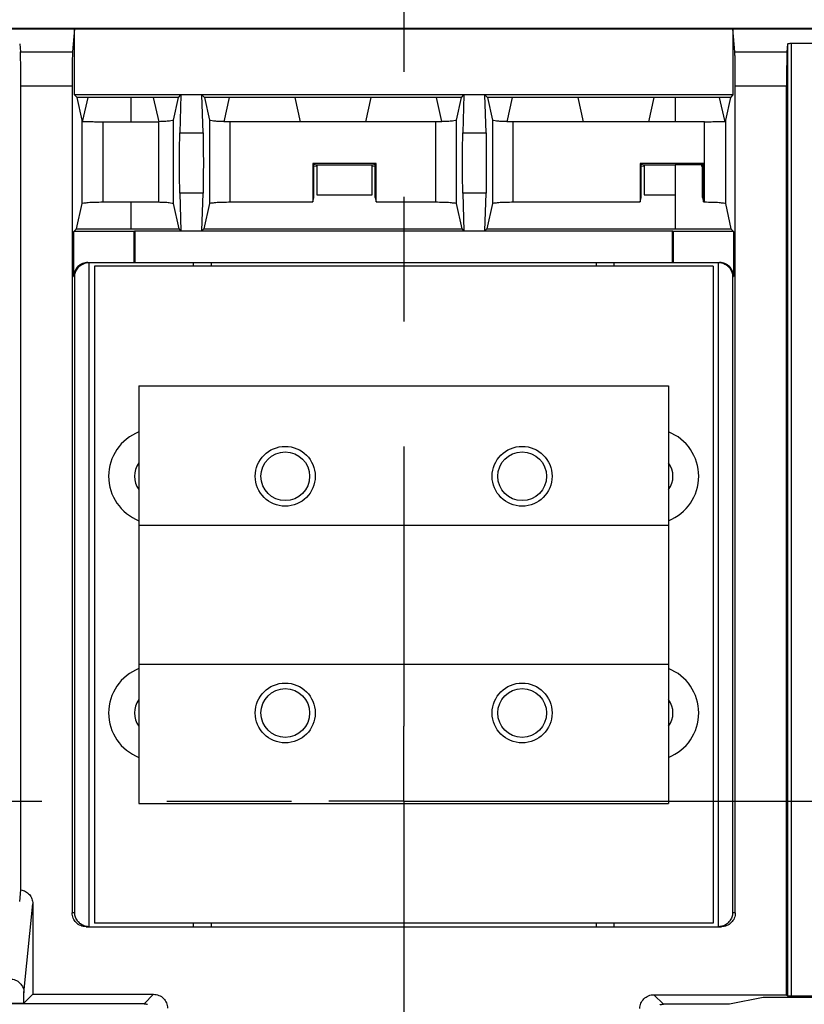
# Model space of a CAD drawing. Extents: x 0 to 17, y 0 to 11.
# Tile 12 of 67: x 2.1 to 2.7, y 8.6 to 9.4. Entities that reach past the tile are written whole.
import ezdxf

# ---------------------------------------------------------------- set-up
doc = ezdxf.new("R2010")
doc.units = 0
doc.header["$LTSCALE"] = 0.935
doc.linetypes.add('CENTER', pattern=[0.6, 0.375, -0.075, 0.075, -0.075])
doc.layers.get('0').update_dxf_attribs({"linetype": 'CONTINUOUS'})
doc.layers.add('DEFAULT_1', color=7, linetype='CENTER')

msp = doc.modelspace()

# ---------------------------------------------------------------- linework, layer by layer
at = {"color": 7, "linetype": 'CONTINUOUS'}
for p, q in [((6.71729, 9.4146), (1.27371, 9.41458)), ((1.274, 9.41429), (6.71714, 9.4143)), ((2.12845, 9.41429), (2.12689, 9.39581)), ((2.12845, 9.36131), (2.12845, 9.41429)), ((2.65709, 9.39581), (2.65553, 9.41429)), ((2.65553, 9.41429), (2.65553, 9.36131)), ((2.08458, 9.40219), (2.08512, 9.39581)), ((2.08512, 9.39581), (2.12689, 9.39581)), ((2.65709, 9.39581), (2.69886, 9.39581)), ((2.69886, 9.39581), (2.6994, 9.40219)), ((2.6994, 8.63955), (2.6994, 9.40219)), ((2.70219, 9.40275), (2.70219, 8.63951)), ((2.70219, 9.40275), (2.7232, 9.40275)), ((2.08551, 8.72443), (2.08551, 9.3685)), ((2.1265, 9.3685), (2.08551, 9.3685)), ((2.1265, 9.3685), (2.12651, 8.70611)), ((2.65748, 8.70611), (2.65747, 9.3685)), ((2.69847, 9.3685), (2.65747, 9.3685)), ((2.69847, 8.64048), (2.69847, 9.3685)), ((2.13049, 9.3592), (2.12845, 9.36131)), ((2.65553, 9.36131), (2.12845, 9.36131)), ((2.13448, 9.3412), (2.13049, 9.3592)), ((2.21166, 9.3592), (2.13049, 9.3592)), ((2.13903, 9.3592), (2.13497, 9.3409)), ((2.17363, 9.3592), (2.17363, 9.33991)), ((2.1961, 9.33992), (2.19182, 9.3592)), ((2.20766, 9.34114), (2.21166, 9.3592)), ((2.21166, 9.3592), (2.2137, 9.36131)), ((2.2137, 9.36131), (2.21279, 9.33108)), ((2.23135, 9.33108), (2.23043, 9.36131)), ((2.23043, 9.36131), (2.23247, 9.3592)), ((2.23247, 9.3592), (2.23646, 9.3412)), ((2.43822, 9.3592), (2.23247, 9.3592)), ((2.25231, 9.3592), (2.24804, 9.33992)), ((2.30938, 9.33991), (2.3051, 9.3592)), ((2.36559, 9.3592), (2.36131, 9.33991)), ((2.42264, 9.33997), (2.41838, 9.3592)), ((2.43423, 9.3412), (2.43822, 9.3592)), ((2.43822, 9.3592), (2.44025, 9.36131)), ((2.44025, 9.36131), (2.43934, 9.33108)), ((2.4579, 9.33108), (2.45699, 9.36131)), ((2.45699, 9.36131), (2.45902, 9.3592)), ((2.45902, 9.3592), (2.46301, 9.3412)), ((2.65349, 9.3592), (2.45902, 9.3592)), ((2.47886, 9.3592), (2.4746, 9.33992)), ((2.53594, 9.33991), (2.53166, 9.3592)), ((2.59214, 9.3592), (2.58786, 9.33991)), ((2.60923, 9.3592), (2.60923, 9.33991)), ((2.64899, 9.3409), (2.64493, 9.3592)), ((2.65349, 9.3592), (2.6495, 9.3412)), ((2.65553, 9.36131), (2.65349, 9.3592)), ((2.13448, 9.2743), (2.13448, 9.3412)), ((2.13497, 9.3409), (2.13497, 9.34013)), ((2.20766, 9.27435), (2.20766, 9.34114)), ((2.23646, 9.3412), (2.23646, 9.2743)), ((2.43423, 9.2743), (2.43423, 9.3412)), ((2.46301, 9.3412), (2.46301, 9.2743)), ((2.64899, 9.34013), (2.64899, 9.3409)), ((2.6495, 9.3412), (2.6495, 9.27431)), ((2.15121, 9.33991), (2.15121, 9.27559)), ((2.15121, 9.33991), (2.19569, 9.33991)), ((2.19569, 9.33991), (2.19569, 9.27559)), ((2.25319, 9.27559), (2.25319, 9.33991)), ((2.4175, 9.33991), (2.25319, 9.33991)), ((2.4175, 9.33991), (2.4175, 9.27559)), ((2.47974, 9.27559), (2.47974, 9.33991)), ((2.63277, 9.33991), (2.47974, 9.33991)), ((2.63277, 9.27559), (2.63277, 9.33991)), ((2.21279, 9.33108), (2.23135, 9.33108)), ((2.43934, 9.33108), (2.4579, 9.33108)), ((2.31927, 9.30647), (2.31927, 9.27559)), ((2.32008, 9.30566), (2.31927, 9.30647)), ((2.3699, 9.30647), (2.31927, 9.30647)), ((2.32008, 9.27923), (2.32008, 9.30566)), ((2.32232, 9.30521), (2.32008, 9.30566)), ((2.32008, 9.3042), (2.32232, 9.30467)), ((2.32232, 9.30467), (2.32232, 9.30521)), ((2.36684, 9.30521), (2.32232, 9.30521)), ((2.32247, 9.30467), (2.32247, 9.28125)), ((2.3667, 9.28125), (2.3667, 9.30467)), ((2.36909, 9.30566), (2.36684, 9.30521)), ((2.36684, 9.30467), (2.36684, 9.30521)), ((2.36684, 9.30467), (2.36909, 9.3042)), ((2.3699, 9.30647), (2.36909, 9.30566)), ((2.36909, 9.27923), (2.36909, 9.30566)), ((2.3699, 9.27559), (2.3699, 9.30647)), ((2.58141, 9.30647), (2.58141, 9.27559)), ((2.58222, 9.30566), (2.58141, 9.30647)), ((2.63203, 9.30647), (2.58141, 9.30647)), ((2.58222, 9.27924), (2.58222, 9.30566)), ((2.58446, 9.30521), (2.58222, 9.30566)), ((2.58222, 9.3042), (2.58446, 9.30467)), ((2.58446, 9.30467), (2.58446, 9.30521)), ((2.60923, 9.30521), (2.58446, 9.30521)), ((2.58461, 9.30467), (2.58461, 9.28125)), ((2.60923, 9.30547), (2.60923, 9.2541)), ((2.63028, 9.30547), (2.60923, 9.30547)), ((2.63123, 9.30566), (2.63028, 9.30547)), ((2.63028, 9.30547), (2.63028, 9.3044)), ((2.63028, 9.3044), (2.63123, 9.3042)), ((2.63203, 9.30647), (2.63123, 9.30566)), ((2.63123, 9.27924), (2.63123, 9.30566)), ((2.63203, 9.27559), (2.63203, 9.30647)), ((2.21279, 9.28278), (2.2137, 9.25255)), ((2.23135, 9.28278), (2.21279, 9.28278)), ((2.23043, 9.25255), (2.23135, 9.28278)), ((2.31927, 9.27559), (2.32008, 9.27923)), ((2.32247, 9.28125), (2.3667, 9.28125)), ((2.36909, 9.27923), (2.3699, 9.27559)), ((2.43934, 9.28278), (2.44026, 9.25255)), ((2.4579, 9.28278), (2.43934, 9.28278)), ((2.45699, 9.25255), (2.4579, 9.28278)), ((2.58141, 9.27559), (2.58222, 9.27924)), ((2.58461, 9.28125), (2.60923, 9.28125)), ((2.63123, 9.27924), (2.63203, 9.27559)), ((2.13, 9.2541), (2.13448, 9.2743)), ((2.15121, 9.27559), (2.19569, 9.27559)), ((2.17363, 9.27559), (2.17363, 9.2541)), ((2.21215, 9.2541), (2.20766, 9.27435)), ((2.23646, 9.2743), (2.23198, 9.2541)), ((2.25319, 9.27559), (2.31927, 9.27559)), ((2.3699, 9.27559), (2.4175, 9.27559)), ((2.43871, 9.2541), (2.43423, 9.2743)), ((2.46301, 9.2743), (2.45854, 9.2541)), ((2.47974, 9.27559), (2.58141, 9.27559)), ((2.63203, 9.27559), (2.63277, 9.27559)), ((2.6495, 9.2743), (2.65398, 9.2541)), ((2.12789, 9.25199), (2.13, 9.2541)), ((2.13, 9.2541), (2.21215, 9.2541)), ((2.2137, 9.25255), (2.21215, 9.2541)), ((2.23198, 9.2541), (2.23043, 9.25255)), ((2.23198, 9.2541), (2.43871, 9.2541)), ((2.44026, 9.25255), (2.43871, 9.2541)), ((2.45854, 9.2541), (2.45699, 9.25255)), ((2.45854, 9.2541), (2.65398, 9.2541)), ((2.65398, 9.2541), (2.65609, 9.25199)), ((2.12789, 9.21589), (2.12789, 9.25199)), ((2.17629, 9.25199), (2.12789, 9.25199)), ((2.17685, 9.25255), (2.17629, 9.25199)), ((2.17629, 9.22704), (2.17629, 9.25199)), ((2.17685, 9.25255), (2.17685, 9.22704)), ((2.17685, 9.25255), (2.60713, 9.25255)), ((2.60713, 9.22704), (2.60713, 9.25255)), ((2.60769, 9.25199), (2.60713, 9.25255)), ((2.60769, 9.25199), (2.60769, 9.22704)), ((2.65609, 9.25199), (2.60769, 9.25199)), ((2.65609, 9.25199), (2.65609, 9.21589)), ((2.13904, 9.22704), (2.64494, 9.22704)), ((2.13982, 9.22704), (2.13983, 8.69496)), ((2.14435, 9.22417), (2.14435, 8.69783)), ((2.63963, 9.22417), (2.14435, 9.22417)), ((2.22383, 9.22417), (2.22383, 9.22704)), ((2.23777, 9.22704), (2.23777, 9.22417)), ((2.54621, 9.22417), (2.54621, 9.22704)), ((2.56015, 9.22704), (2.56015, 9.22417)), ((2.63963, 9.22417), (2.63963, 8.69783)), ((2.64396, 8.69496), (2.64396, 9.22704)), ((2.12789, 9.21589), (2.12867, 9.21589)), ((2.12867, 8.70611), (2.12867, 9.21589)), ((2.65531, 9.21589), (2.65531, 8.70611)), ((2.65531, 9.21589), (2.65609, 9.21589)), ((2.18005, 9.12832), (2.18005, 9.01678)), ((2.18005, 9.12832), (2.60393, 9.12832)), ((2.60393, 9.12832), (2.60393, 9.01678)), ((2.18004, 9.01678), (2.18004, 8.90523)), ((2.18004, 9.01678), (2.60392, 9.01678)), ((2.60392, 9.01678), (2.60392, 8.90523)), ((2.18004, 8.90523), (2.60392, 8.90523)), ((2.18005, 8.90523), (2.18005, 8.79368)), ((2.60393, 8.90523), (2.60393, 8.79368)), ((2.18005, 8.79368), (2.60393, 8.79368)), ((2.08458, 8.71508), (2.08551, 8.72443)), ((2.08802, 8.64192), (2.09507, 8.71339)), ((2.09507, 8.71339), (2.09507, 8.64079)), ((2.12867, 8.70611), (2.12651, 8.70611)), ((2.65748, 8.70611), (2.65531, 8.70611)), ((2.13766, 8.69496), (2.64632, 8.69496)), ((2.63963, 8.69783), (2.14435, 8.69783)), ((2.22383, 8.69496), (2.22383, 8.69783)), ((2.23778, 8.69783), (2.23778, 8.69496)), ((2.54621, 8.69496), (2.54621, 8.69783)), ((2.56015, 8.69783), (2.56015, 8.69496)), ((2.08802, 8.63371), (2.08802, 8.64192)), ((2.08802, 8.63371), (2.09507, 8.64079)), ((2.09507, 8.64079), (2.19178, 8.64079)), ((2.19178, 8.64079), (2.18412, 8.63313)), ((2.59986, 8.63282), (2.5922, 8.64048)), ((2.5922, 8.64048), (2.69847, 8.64048)), ((2.67976, 8.63821), (2.65274, 8.63282)), ((2.74562, 8.63821), (2.67976, 8.63821)), ((2.69847, 8.64048), (2.6994, 8.63955)), ((2.70219, 8.63951), (2.7232, 8.63951)), ((2.18412, 8.63313), (1.95846, 8.63313)), ((2.05456, 8.63371), (2.08802, 8.63371)), ((2.65274, 8.63282), (2.59986, 8.63282))]:
    msp.add_line(p, q, dxfattribs=at)
for centre, radius in [((2.29717, 9.05582), 0.02398), ((2.4868, 9.05582), 0.02398), ((2.29717, 9.05582), 0.01952), ((2.48681, 9.05582), 0.01952), ((2.29717, 8.86619), 0.02398), ((2.29717, 8.86618), 0.01952), ((2.4868, 8.86619), 0.02398), ((2.48681, 8.86619), 0.01952)]:
    msp.add_circle(centre, radius, dxfattribs=at)
for centre, radius, start, end in [((2.19399, 9.05582), 0.03821, 111.41156, 248.58844), ((2.58999, 9.05582), 0.03821, 291.40922, 68.59078), ((2.19399, 9.05582), 0.01757, 142.57615, 217.42384), ((2.58999, 9.05582), 0.01757, 322.56171, 37.43827), ((2.19399, 8.86618), 0.03821, 111.41231, 248.58769), ((2.58999, 8.86619), 0.03821, 291.40847, 68.59153), ((2.19399, 8.86618), 0.01757, 142.57877, 217.42122), ((2.58999, 8.86619), 0.01757, 322.55909, 37.4409)]:
    msp.add_arc(centre, radius, start, end, dxfattribs=at)
at = {"color": 4, "linetype": 'CONTINUOUS'}
msp.add_open_spline([(0.2175, 10.8), (0.2175, 10.8), (0.2175, 10.8), (0.21751, 10.8), (0.21752, 10.8), (0.21753, 10.8), (0.21755, 10.8), (0.21757, 10.8), (0.21759, 10.8), (0.21764, 10.8), (0.21769, 10.8), (0.21775, 10.8), (0.21782, 10.8), (0.2179, 10.8), (0.218, 10.8), (0.21813, 10.8), (0.2183, 10.8), (0.21851, 10.8), (0.21876, 10.8), (0.21901, 10.8), (0.21927, 10.8), (0.2196, 10.8), (0.22002, 10.8), (0.22053, 10.8), (0.22103, 10.8), (0.22171, 10.8), (0.22255, 10.8), (0.22356, 10.8), (0.22457, 10.8), (0.22558, 10.8), (0.22659, 10.8), (0.22793, 10.8), (0.22962, 10.8), (0.23164, 10.8), (0.23366, 10.8), (0.23568, 10.8), (0.2377, 10.8), (0.23972, 10.8), (0.24241, 10.8), (0.24577, 10.8), (0.24981, 10.8), (0.25385, 10.8), (0.25789, 10.8), (0.26193, 10.8), (0.26732, 10.8), (0.27405, 10.8), (0.28213, 10.8), (0.29021, 10.8), (0.29828, 10.8), (0.30636, 10.8), (0.31444, 10.8), (0.32252, 10.8), (0.33329, 10.8), (0.34676, 10.8), (0.36291, 10.8), (0.37907, 10.8), (0.39523, 10.8), (0.41138, 10.8), (0.42754, 10.8), (0.44908, 10.8), (0.47601, 10.8), (0.50832, 10.8), (0.54064, 10.8), (0.57295, 10.8), (0.60527, 10.8), (0.63758, 10.8), (0.66989, 10.8), (0.70221, 10.8), (0.74529, 10.8), (0.79915, 10.8), (0.86378, 10.8), (0.9284, 10.8), (0.99303, 10.8), (1.05766, 10.8), (1.12229, 10.8), (1.18691, 10.8), (1.27308, 10.8), (1.3808, 10.8), (1.51005, 10.8), (1.63931, 10.8), (1.76856, 10.8), (1.89782, 10.8), (2.02707, 10.8), (2.15633, 10.8), (2.28558, 10.8), (2.41484, 10.8), (2.58718, 10.8), (2.8026, 10.8), (3.06111, 10.8), (3.31962, 10.8), (3.57813, 10.8), (3.83664, 10.8), (4.09516, 10.8), (4.35367, 10.8), (4.61218, 10.8), (4.95686, 10.8), (5.38771, 10.8), (5.90473, 10.8), (6.42175, 10.8), (6.93877, 10.8), (7.45579, 10.8), (7.97281, 10.8), (8.48983, 10.8), (9.00685, 10.8), (9.52387, 10.8), (10.04089, 10.8), (10.55791, 10.8), (11.07493, 10.8), (11.59196, 10.8), (12.02281, 10.8), (12.36749, 10.8), (12.626, 10.8), (12.88451, 10.8), (13.14302, 10.8), (13.40153, 10.8), (13.66004, 10.8), (13.91855, 10.8), (14.17706, 10.8), (14.39248, 10.8), (14.56482, 10.8), (14.69408, 10.8), (14.82334, 10.8), (14.95259, 10.8), (15.08185, 10.8), (15.2111, 10.8), (15.34036, 10.8), (15.46961, 10.8), (15.59887, 10.8), (15.70658, 10.8), (15.79275, 10.8), (15.85738, 10.8), (15.922, 10.8), (15.98663, 10.8), (16.05126, 10.8), (16.11589, 10.8), (16.18051, 10.8), (16.23437, 10.8), (16.27746, 10.8), (16.30977, 10.8), (16.34208, 10.8), (16.3744, 10.8), (16.40671, 10.8), (16.43902, 10.8), (16.47134, 10.8), (16.50365, 10.8), (16.53058, 10.8), (16.55212, 10.8), (16.56828, 10.8), (16.58444, 10.8), (16.60059, 10.8), (16.61675, 10.8), (16.63291, 10.8), (16.64637, 10.8), (16.65714, 10.8), (16.66522, 10.8), (16.6733, 10.8), (16.68138, 10.8), (16.68946, 10.8), (16.69754, 10.8), (16.70561, 10.8), (16.71235, 10.8), (16.71773, 10.8), (16.72177, 10.8), (16.72581, 10.8), (16.72985, 10.8), (16.73389, 10.8), (16.73725, 10.8), (16.73995, 10.8), (16.74197, 10.8), (16.74399, 10.8), (16.74601, 10.8), (16.74803, 10.8), (16.75005, 10.8), (16.75173, 10.8), (16.75307, 10.8), (16.75408, 10.8), (16.75509, 10.8), (16.7561, 10.8), (16.75711, 10.8), (16.75796, 10.8), (16.75863, 10.8), (16.75913, 10.8), (16.75964, 10.8), (16.76006, 10.8), (16.7604, 10.8), (16.76065, 10.8), (16.7609, 10.8), (16.76115, 10.8), (16.76136, 10.8), (16.76153, 10.8), (16.76166, 10.8), (16.76176, 10.8), (16.76185, 10.8), (16.76191, 10.8), (16.76197, 10.8), (16.76203, 10.8), (16.76207, 10.8), (16.76209, 10.8), (16.76212, 10.8), (16.76213, 10.8), (16.76214, 10.8), (16.76215, 10.8), (16.76216, 10.8), (16.76216, 10.8), (16.76216, 10.8), (16.76216, 10.79999), (16.76216, 10.79999), (16.76216, 10.79998), (16.76216, 10.79997), (16.76216, 10.79996), (16.76216, 10.79994), (16.76216, 10.79991), (16.76216, 10.79988), (16.76216, 10.79984), (16.76216, 10.7998), (16.76216, 10.79974), (16.76216, 10.79968), (16.76216, 10.79959), (16.76216, 10.79949), (16.76216, 10.79935), (16.76216, 10.79919), (16.76216, 10.79903), (16.76216, 10.79887), (16.76216, 10.79865), (16.76216, 10.79838), (16.76216, 10.79805), (16.76216, 10.79773), (16.76216, 10.7973), (16.76216, 10.79676), (16.76216, 10.79611), (16.76216, 10.79546), (16.76216, 10.79481), (16.76216, 10.79416), (16.76216, 10.7933), (16.76216, 10.79222), (16.76216, 10.79092), (16.76216, 10.78963), (16.76216, 10.78833), (16.76216, 10.78703), (16.76216, 10.78574), (16.76216, 10.78401), (16.76216, 10.78185), (16.76216, 10.77925), (16.76216, 10.77666), (16.76216, 10.77407), (16.76216, 10.77147), (16.76216, 10.76801), (16.76216, 10.76369), (16.76216, 10.75851), (16.76216, 10.75332), (16.76216, 10.74813), (16.76216, 10.74295), (16.76216, 10.73776), (16.76216, 10.73257), (16.76216, 10.72566), (16.76216, 10.71701), (16.76216, 10.70664), (16.76216, 10.69626), (16.76216, 10.68589), (16.76216, 10.67552), (16.76216, 10.66514), (16.76216, 10.65131), (16.76216, 10.63402), (16.76216, 10.61328), (16.76216, 10.59253), (16.76216, 10.57178), (16.76216, 10.55103), (16.76216, 10.53029), (16.76216, 10.50954), (16.76216, 10.48879), (16.76216, 10.46113), (16.76216, 10.42655), (16.76216, 10.38506), (16.76216, 10.34356), (16.76216, 10.30207), (16.76216, 10.26057), (16.76216, 10.21908), (16.76216, 10.17758), (16.76216, 10.12226), (16.76216, 10.0531), (16.76216, 9.97011), (16.76216, 9.88712), (16.76216, 9.80414), (16.76216, 9.72115), (16.76216, 9.63816), (16.76216, 9.55517), (16.76216, 9.47218), (16.76216, 9.38919), (16.76216, 9.27854), (16.76216, 9.14023), (16.76216, 8.97425), (16.76216, 8.80827), (16.76216, 8.64229), (16.76216, 8.47632), (16.76216, 8.31034), (16.76216, 8.14436), (16.76216, 7.97838), (16.76216, 7.75708), (16.76216, 7.48045), (16.76216, 7.1485), (16.76216, 6.81654), (16.76216, 6.48459), (16.76216, 6.15263), (16.76216, 5.82068), (16.76216, 5.48872), (16.76216, 5.15677), (16.76216, 4.82481), (16.76216, 4.49286), (16.76216, 4.1609), (16.76216, 3.82895), (16.76216, 3.49699), (16.76216, 3.22037), (16.76216, 2.99906), (16.76216, 2.83309), (16.76216, 2.66711), (16.76216, 2.50113), (16.76216, 2.33515), (16.76216, 2.16918), (16.76216, 2.0032), (16.76216, 1.83722), (16.76216, 1.69891), (16.76216, 1.58825), (16.76216, 1.50527), (16.76216, 1.42228), (16.76216, 1.33929), (16.76216, 1.2563), (16.76216, 1.17331), (16.76216, 1.09032), (16.76216, 1.00733), (16.76216, 0.92435), (16.76216, 0.85519), (16.76216, 0.79986), (16.76216, 0.75837), (16.76216, 0.71687), (16.76216, 0.67538), (16.76216, 0.63388), (16.76216, 0.59239), (16.76216, 0.5509), (16.76216, 0.51632), (16.76216, 0.48865), (16.76216, 0.46791), (16.76216, 0.44716), (16.76216, 0.42641), (16.76216, 0.40567), (16.76216, 0.38492), (16.76216, 0.36417), (16.76216, 0.34342), (16.76216, 0.32613), (16.76216, 0.3123), (16.76216, 0.30193), (16.76216, 0.29156), (16.76216, 0.28118), (16.76216, 0.27081), (16.76216, 0.26044), (16.76216, 0.25179), (16.76216, 0.24488), (16.76216, 0.23969), (16.76216, 0.2345), (16.76216, 0.22931), (16.76216, 0.22413), (16.76216, 0.21894), (16.76216, 0.21375), (16.76216, 0.20943), (16.76216, 0.20597), (16.76216, 0.20338), (16.76216, 0.20079), (16.76216, 0.19819), (16.76216, 0.1956), (16.76216, 0.19344), (16.76216, 0.19171), (16.76216, 0.19041), (16.76216, 0.18912), (16.76216, 0.18782), (16.76216, 0.18652), (16.76216, 0.18523), (16.76216, 0.18415), (16.76216, 0.18328), (16.76216, 0.18263), (16.76216, 0.18199), (16.76216, 0.18134), (16.76216, 0.18069), (16.76216, 0.18015), (16.76216, 0.17972), (16.76216, 0.17939), (16.76216, 0.17907), (16.76216, 0.1788), (16.76216, 0.17858), (16.76216, 0.17842), (16.76216, 0.17826), (16.76216, 0.1781), (16.76216, 0.17796), (16.76216, 0.17785), (16.76216, 0.17777), (16.76216, 0.1777), (16.76216, 0.17765), (16.76216, 0.17761), (16.76216, 0.17757), (16.76216, 0.17753), (16.76216, 0.17751), (16.76216, 0.17749), (16.76216, 0.17748), (16.76216, 0.17747), (16.76216, 0.17746), (16.76216, 0.17745), (16.76216, 0.17745), (16.76216, 0.17745), (16.76216, 0.17745), (16.76215, 0.17745), (16.76214, 0.17745), (16.76213, 0.17745), (16.76212, 0.17745), (16.76209, 0.17745), (16.76207, 0.17745), (16.76203, 0.17745), (16.76197, 0.17745), (16.76191, 0.17745), (16.76185, 0.17745), (16.76176, 0.17745), (16.76166, 0.17745), (16.76153, 0.17745), (16.76136, 0.17745), (16.76115, 0.17745), (16.7609, 0.17745), (16.76065, 0.17745), (16.7604, 0.17745), (16.76006, 0.17745), (16.75964, 0.17745), (16.75913, 0.17745), (16.75863, 0.17745), (16.75796, 0.17745), (16.75711, 0.17745), (16.7561, 0.17745), (16.75509, 0.17745), (16.75408, 0.17745), (16.75307, 0.17745), (16.75173, 0.17745), (16.75005, 0.17745), (16.74803, 0.17745), (16.74601, 0.17745), (16.74399, 0.17745), (16.74197, 0.17745), (16.73995, 0.17745), (16.73725, 0.17745), (16.73389, 0.17745), (16.72985, 0.17745), (16.72581, 0.17745), (16.72177, 0.17745), (16.71773, 0.17745), (16.71235, 0.17745), (16.70561, 0.17745), (16.69754, 0.17745), (16.68946, 0.17745), (16.68138, 0.17745), (16.6733, 0.17745), (16.66522, 0.17745), (16.65714, 0.17745), (16.64637, 0.17745), (16.63291, 0.17745), (16.61675, 0.17745), (16.60059, 0.17745), (16.58444, 0.17745), (16.56828, 0.17745), (16.55212, 0.17745), (16.53058, 0.17745), (16.50365, 0.17745), (16.47134, 0.17745), (16.43902, 0.17745), (16.40671, 0.17745), (16.3744, 0.17745), (16.34208, 0.17745), (16.30977, 0.17745), (16.27746, 0.17745), (16.23437, 0.17745), (16.18051, 0.17745), (16.11589, 0.17745), (16.05126, 0.17745), (15.98663, 0.17745), (15.922, 0.17745), (15.85738, 0.17745), (15.79275, 0.17745), (15.70658, 0.17745), (15.59887, 0.17745), (15.46961, 0.17745), (15.34036, 0.17745), (15.2111, 0.17745), (15.08185, 0.17745), (14.95259, 0.17745), (14.82334, 0.17745), (14.69408, 0.17745), (14.56482, 0.17745), (14.39248, 0.17745), (14.17706, 0.17745), (13.91855, 0.17745), (13.66004, 0.17745), (13.40153, 0.17745), (13.14302, 0.17745), (12.88451, 0.17745), (12.626, 0.17745), (12.36749, 0.17745), (12.02281, 0.17745), (11.59196, 0.17745), (11.07493, 0.17745), (10.55791, 0.17745), (10.04089, 0.17745), (9.52387, 0.17745), (9.00685, 0.17745), (8.48983, 0.17745), (7.97281, 0.17745), (7.45579, 0.17745), (6.93877, 0.17745), (6.42175, 0.17745), (5.90473, 0.17745), (5.38771, 0.17745), (4.95686, 0.17745), (4.61218, 0.17745), (4.35367, 0.17745), (4.09516, 0.17745), (3.83664, 0.17745), (3.57813, 0.17745), (3.31962, 0.17745), (3.06111, 0.17745), (2.8026, 0.17745), (2.58718, 0.17745), (2.41484, 0.17745), (2.28558, 0.17745), (2.15633, 0.17745), (2.02707, 0.17745), (1.89782, 0.17745), (1.76856, 0.17745), (1.63931, 0.17745), (1.51005, 0.17745), (1.3808, 0.17745), (1.27308, 0.17745), (1.18691, 0.17745), (1.12229, 0.17745), (1.05766, 0.17745), (0.99303, 0.17745), (0.9284, 0.17745), (0.86378, 0.17745), (0.79915, 0.17745), (0.74529, 0.17745), (0.70221, 0.17745), (0.66989, 0.17745), (0.63758, 0.17745), (0.60527, 0.17745), (0.57295, 0.17745), (0.54064, 0.17745), (0.50832, 0.17745), (0.47601, 0.17745), (0.44908, 0.17745), (0.42754, 0.17745), (0.41138, 0.17745), (0.39523, 0.17745), (0.37907, 0.17745), (0.36291, 0.17745), (0.34676, 0.17745), (0.33329, 0.17745), (0.32252, 0.17745), (0.31444, 0.17745), (0.30636, 0.17745), (0.29828, 0.17745), (0.29021, 0.17745), (0.28213, 0.17745), (0.27405, 0.17745), (0.26732, 0.17745), (0.26193, 0.17745), (0.25789, 0.17745), (0.25385, 0.17745), (0.24981, 0.17745), (0.24577, 0.17745), (0.24241, 0.17745), (0.23972, 0.17745), (0.2377, 0.17745), (0.23568, 0.17745), (0.23366, 0.17745), (0.23164, 0.17745), (0.22962, 0.17745), (0.22793, 0.17745), (0.22659, 0.17745), (0.22558, 0.17745), (0.22457, 0.17745), (0.22356, 0.17745), (0.22255, 0.17745), (0.22171, 0.17745), (0.22103, 0.17745), (0.22053, 0.17745), (0.22002, 0.17745), (0.2196, 0.17745), (0.21927, 0.17745), (0.21901, 0.17745), (0.21876, 0.17745), (0.21851, 0.17745), (0.2183, 0.17745), (0.21813, 0.17745), (0.218, 0.17745), (0.2179, 0.17745), (0.21782, 0.17745), (0.21775, 0.17745), (0.21769, 0.17745), (0.21764, 0.17745), (0.21759, 0.17745), (0.21757, 0.17745), (0.21755, 0.17745), (0.21753, 0.17745), (0.21752, 0.17745), (0.21751, 0.17745), (0.2175, 0.17745), (0.2175, 0.17745), (0.2175, 0.17745), (0.2175, 0.17745), (0.2175, 0.17746), (0.2175, 0.17747), (0.2175, 0.17748), (0.2175, 0.17749), (0.2175, 0.17751), (0.2175, 0.17753), (0.2175, 0.17757), (0.2175, 0.17761), (0.2175, 0.17765), (0.2175, 0.1777), (0.2175, 0.17777), (0.2175, 0.17785), (0.2175, 0.17796), (0.2175, 0.1781), (0.2175, 0.17826), (0.2175, 0.17842), (0.2175, 0.17858), (0.2175, 0.1788), (0.2175, 0.17907), (0.2175, 0.17939), (0.2175, 0.17972), (0.2175, 0.18015), (0.2175, 0.18069), (0.2175, 0.18134), (0.2175, 0.18199), (0.2175, 0.18263), (0.2175, 0.18328), (0.2175, 0.18415), (0.2175, 0.18523), (0.2175, 0.18652), (0.2175, 0.18782), (0.2175, 0.18912), (0.2175, 0.19041), (0.2175, 0.19171), (0.2175, 0.19344), (0.2175, 0.1956), (0.2175, 0.19819), (0.2175, 0.20079), (0.2175, 0.20338), (0.2175, 0.20597), (0.2175, 0.20943), (0.2175, 0.21375), (0.2175, 0.21894), (0.2175, 0.22413), (0.2175, 0.22931), (0.2175, 0.2345), (0.2175, 0.23969), (0.2175, 0.24488), (0.2175, 0.25179), (0.2175, 0.26044), (0.2175, 0.27081), (0.2175, 0.28118), (0.2175, 0.29156), (0.2175, 0.30193), (0.2175, 0.3123), (0.2175, 0.32613), (0.2175, 0.34342), (0.2175, 0.36417), (0.2175, 0.38492), (0.2175, 0.40567), (0.2175, 0.42641), (0.2175, 0.44716), (0.2175, 0.46791), (0.2175, 0.48865), (0.2175, 0.51632), (0.2175, 0.5509), (0.2175, 0.59239), (0.2175, 0.63388), (0.2175, 0.67538), (0.2175, 0.71687), (0.2175, 0.75837), (0.2175, 0.79986), (0.2175, 0.85519), (0.2175, 0.92435), (0.2175, 1.00733), (0.2175, 1.09032), (0.2175, 1.17331), (0.2175, 1.2563), (0.2175, 1.33929), (0.2175, 1.42228), (0.2175, 1.50527), (0.2175, 1.58825), (0.2175, 1.69891), (0.2175, 1.83722), (0.2175, 2.0032), (0.2175, 2.16918), (0.2175, 2.33515), (0.2175, 2.50113), (0.2175, 2.66711), (0.2175, 2.83309), (0.2175, 2.99906), (0.2175, 3.22037), (0.2175, 3.49699), (0.2175, 3.82895), (0.2175, 4.1609), (0.2175, 4.49286), (0.2175, 4.82481), (0.2175, 5.15677), (0.2175, 5.48872), (0.2175, 5.82068), (0.2175, 6.15263), (0.2175, 6.48459), (0.2175, 6.81654), (0.2175, 7.1485), (0.2175, 7.48045), (0.2175, 7.75708), (0.2175, 7.97838), (0.2175, 8.14436), (0.2175, 8.31034), (0.2175, 8.47632), (0.2175, 8.64229), (0.2175, 8.80827), (0.2175, 8.97425), (0.2175, 9.14023), (0.2175, 9.27854), (0.2175, 9.38919), (0.2175, 9.47218), (0.2175, 9.55517), (0.2175, 9.63816), (0.2175, 9.72115), (0.2175, 9.80414), (0.2175, 9.88712), (0.2175, 9.97011), (0.2175, 10.0531), (0.2175, 10.12226), (0.2175, 10.17758), (0.2175, 10.21908), (0.2175, 10.26057), (0.2175, 10.30207), (0.2175, 10.34356), (0.2175, 10.38506), (0.2175, 10.42655), (0.2175, 10.46113), (0.2175, 10.48879), (0.2175, 10.50954), (0.2175, 10.53029), (0.2175, 10.55103), (0.2175, 10.57178), (0.2175, 10.59253), (0.2175, 10.61328), (0.2175, 10.63402), (0.2175, 10.65131), (0.2175, 10.66514), (0.2175, 10.67552), (0.2175, 10.68589), (0.2175, 10.69626), (0.2175, 10.70664), (0.2175, 10.71701), (0.2175, 10.72566), (0.2175, 10.73257), (0.2175, 10.73776), (0.2175, 10.74295), (0.2175, 10.74813), (0.2175, 10.75332), (0.2175, 10.75851), (0.2175, 10.76369), (0.2175, 10.76801), (0.2175, 10.77147), (0.2175, 10.77407), (0.2175, 10.77666), (0.2175, 10.77925), (0.2175, 10.78185), (0.2175, 10.78401), (0.2175, 10.78574), (0.2175, 10.78703), (0.2175, 10.78833), (0.2175, 10.78963), (0.2175, 10.79092), (0.2175, 10.79222), (0.2175, 10.7933), (0.2175, 10.79416), (0.2175, 10.79481), (0.2175, 10.79546), (0.2175, 10.79611), (0.2175, 10.79676), (0.2175, 10.7973), (0.2175, 10.79773), (0.2175, 10.79805), (0.2175, 10.79838), (0.2175, 10.79865), (0.2175, 10.79887), (0.2175, 10.79903), (0.2175, 10.79919), (0.2175, 10.79935), (0.2175, 10.79949), (0.2175, 10.79959), (0.2175, 10.79968), (0.2175, 10.79974), (0.2175, 10.7998), (0.2175, 10.79984), (0.2175, 10.79988), (0.2175, 10.79991), (0.2175, 10.79994), (0.2175, 10.79996), (0.2175, 10.79997), (0.2175, 10.79998), (0.2175, 10.79999), (0.2175, 10.79999), (0.2175, 10.8), (0.2175, 10.8), (0.2175, 10.8)], degree=3, knots=[0, 0, 0, 0, 0, 0, 0, 0, 0.000001, 0.000001, 0.000001, 0.000002, 0.000003, 0.000004, 0.000005, 0.000006, 0.000008, 0.00001, 0.000011, 0.000015, 0.000019, 0.000023, 0.000027, 0.000031, 0.000038, 0.000046, 0.000053, 0.000061, 0.000076, 0.000092, 0.000107, 0.000122, 0.000137, 0.000153, 0.000183, 0.000214, 0.000244, 0.000275, 0.000305, 0.000336, 0.000366, 0.000427, 0.000488, 0.000549, 0.00061, 0.000671, 0.000732, 0.000854, 0.000977, 0.001099, 0.001221, 0.001343, 0.001465, 0.001587, 0.001709, 0.001953, 0.002197, 0.002441, 0.002686, 0.00293, 0.003174, 0.003418, 0.003906, 0.004395, 0.004883, 0.005371, 0.005859, 0.006348, 0.006836, 0.007324, 0.007812, 0.008789, 0.009766, 0.010742, 0.011719, 0.012695, 0.013672, 0.014648, 0.015625, 0.017578, 0.019531, 0.021484, 0.023438, 0.025391, 0.027344, 0.029297, 0.03125, 0.033203, 0.035156, 0.039062, 0.042969, 0.046875, 0.050781, 0.054688, 0.058594, 0.0625, 0.066406, 0.070312, 0.078125, 0.085938, 0.09375, 0.101562, 0.109375, 0.117188, 0.125, 0.132812, 0.140625, 0.148438, 0.15625, 0.164062, 0.171875, 0.179688, 0.183594, 0.1875, 0.191406, 0.195312, 0.199219, 0.203125, 0.207031, 0.210938, 0.214844, 0.216797, 0.21875, 0.220703, 0.222656, 0.224609, 0.226562, 0.228516, 0.230469, 0.232422, 0.234375, 0.235352, 0.236328, 0.237305, 0.238281, 0.239258, 0.240234, 0.241211, 0.242188, 0.242676, 0.243164, 0.243652, 0.244141, 0.244629, 0.245117, 0.245605, 0.246094, 0.246582, 0.246826, 0.24707, 0.247314, 0.247559, 0.247803, 0.248047, 0.248291, 0.248413, 0.248535, 0.248657, 0.248779, 0.248901, 0.249023, 0.249146, 0.249268, 0.249329, 0.24939, 0.249451, 0.249512, 0.249573, 0.249634, 0.249664, 0.249695, 0.249725, 0.249756, 0.249786, 0.249817, 0.249847, 0.249863, 0.249878, 0.249893, 0.249908, 0.249924, 0.249939, 0.249947, 0.249954, 0.249962, 0.249969, 0.249973, 0.249977, 0.249981, 0.249985, 0.249989, 0.24999, 0.249992, 0.249994, 0.249995, 0.249996, 0.249997, 0.249998, 0.249999, 0.249999, 0.249999, 0.25, 0.25, 0.25, 0.25, 0.25, 0.25, 0.25, 0.25, 0.25, 0.250001, 0.250001, 0.250001, 0.250002, 0.250003, 0.250004, 0.250005, 0.250006, 0.250008, 0.25001, 0.250011, 0.250015, 0.250019, 0.250023, 0.250027, 0.250031, 0.250038, 0.250046, 0.250053, 0.250061, 0.250076, 0.250092, 0.250107, 0.250122, 0.250137, 0.250153, 0.250183, 0.250214, 0.250244, 0.250275, 0.250305, 0.250336, 0.250366, 0.250427, 0.250488, 0.250549, 0.25061, 0.250671, 0.250732, 0.250854, 0.250977, 0.251099, 0.251221, 0.251343, 0.251465, 0.251587, 0.251709, 0.251953, 0.252197, 0.252441, 0.252686, 0.25293, 0.253174, 0.253418, 0.253906, 0.254395, 0.254883, 0.255371, 0.255859, 0.256348, 0.256836, 0.257324, 0.257812, 0.258789, 0.259766, 0.260742, 0.261719, 0.262695, 0.263672, 0.264648, 0.265625, 0.267578, 0.269531, 0.271484, 0.273438, 0.275391, 0.277344, 0.279297, 0.28125, 0.283203, 0.285156, 0.289062, 0.292969, 0.296875, 0.300781, 0.304688, 0.308594, 0.3125, 0.316406, 0.320312, 0.328125, 0.335938, 0.34375, 0.351562, 0.359375, 0.367188, 0.375, 0.382812, 0.390625, 0.398438, 0.40625, 0.414062, 0.421875, 0.429688, 0.433594, 0.4375, 0.441406, 0.445312, 0.449219, 0.453125, 0.457031, 0.460938, 0.464844, 0.466797, 0.46875, 0.470703, 0.472656, 0.474609, 0.476562, 0.478516, 0.480469, 0.482422, 0.484375, 0.485352, 0.486328, 0.487305, 0.488281, 0.489258, 0.490234, 0.491211, 0.492188, 0.492676, 0.493164, 0.493652, 0.494141, 0.494629, 0.495117, 0.495605, 0.496094, 0.496582, 0.496826, 0.49707, 0.497314, 0.497559, 0.497803, 0.498047, 0.498291, 0.498413, 0.498535, 0.498657, 0.498779, 0.498901, 0.499023, 0.499146, 0.499268, 0.499329, 0.49939, 0.499451, 0.499512, 0.499573, 0.499634, 0.499664, 0.499695, 0.499725, 0.499756, 0.499786, 0.499817, 0.499847, 0.499863, 0.499878, 0.499893, 0.499908, 0.499924, 0.499939, 0.499947, 0.499954, 0.499962, 0.499969, 0.499973, 0.499977, 0.499981, 0.499985, 0.499989, 0.49999, 0.499992, 0.499994, 0.499995, 0.499996, 0.499997, 0.499998, 0.499999, 0.499999, 0.499999, 0.5, 0.5, 0.5, 0.5, 0.5, 0.5, 0.5, 0.5, 0.5, 0.500001, 0.500001, 0.500001, 0.500002, 0.500003, 0.500004, 0.500005, 0.500006, 0.500008, 0.50001, 0.500011, 0.500015, 0.500019, 0.500023, 0.500027, 0.500031, 0.500038, 0.500046, 0.500053, 0.500061, 0.500076, 0.500092, 0.500107, 0.500122, 0.500137, 0.500153, 0.500183, 0.500214, 0.500244, 0.500275, 0.500305, 0.500336, 0.500366, 0.500427, 0.500488, 0.500549, 0.50061, 0.500671, 0.500732, 0.500854, 0.500977, 0.501099, 0.501221, 0.501343, 0.501465, 0.501587, 0.501709, 0.501953, 0.502197, 0.502441, 0.502686, 0.50293, 0.503174, 0.503418, 0.503906, 0.504395, 0.504883, 0.505371, 0.505859, 0.506348, 0.506836, 0.507324, 0.507812, 0.508789, 0.509766, 0.510742, 0.511719, 0.512695, 0.513672, 0.514648, 0.515625, 0.517578, 0.519531, 0.521484, 0.523438, 0.525391, 0.527344, 0.529297, 0.53125, 0.533203, 0.535156, 0.539062, 0.542969, 0.546875, 0.550781, 0.554688, 0.558594, 0.5625, 0.566406, 0.570312, 0.578125, 0.585938, 0.59375, 0.601562, 0.609375, 0.617188, 0.625, 0.632812, 0.640625, 0.648438, 0.65625, 0.664062, 0.671875, 0.679688, 0.683594, 0.6875, 0.691406, 0.695312, 0.699219, 0.703125, 0.707031, 0.710938, 0.714844, 0.716797, 0.71875, 0.720703, 0.722656, 0.724609, 0.726562, 0.728516, 0.730469, 0.732422, 0.734375, 0.735352, 0.736328, 0.737305, 0.738281, 0.739258, 0.740234, 0.741211, 0.742188, 0.742676, 0.743164, 0.743652, 0.744141, 0.744629, 0.745117, 0.745605, 0.746094, 0.746582, 0.746826, 0.74707, 0.747314, 0.747559, 0.747803, 0.748047, 0.748291, 0.748413, 0.748535, 0.748657, 0.748779, 0.748901, 0.749023, 0.749146, 0.749268, 0.749329, 0.74939, 0.749451, 0.749512, 0.749573, 0.749634, 0.749664, 0.749695, 0.749725, 0.749756, 0.749786, 0.749817, 0.749847, 0.749863, 0.749878, 0.749893, 0.749908, 0.749924, 0.749939, 0.749947, 0.749954, 0.749962, 0.749969, 0.749973, 0.749977, 0.749981, 0.749985, 0.749989, 0.74999, 0.749992, 0.749994, 0.749995, 0.749996, 0.749997, 0.749998, 0.749999, 0.749999, 0.749999, 0.75, 0.75, 0.75, 0.75, 0.75, 0.75, 0.75, 0.75, 0.75, 0.750001, 0.750001, 0.750001, 0.750002, 0.750003, 0.750004, 0.750005, 0.750006, 0.750008, 0.75001, 0.750011, 0.750015, 0.750019, 0.750023, 0.750027, 0.750031, 0.750038, 0.750046, 0.750053, 0.750061, 0.750076, 0.750092, 0.750107, 0.750122, 0.750137, 0.750153, 0.750183, 0.750214, 0.750244, 0.750275, 0.750305, 0.750336, 0.750366, 0.750427, 0.750488, 0.750549, 0.75061, 0.750671, 0.750732, 0.750854, 0.750977, 0.751099, 0.751221, 0.751343, 0.751465, 0.751587, 0.751709, 0.751953, 0.752197, 0.752441, 0.752686, 0.75293, 0.753174, 0.753418, 0.753906, 0.754395, 0.754883, 0.755371, 0.755859, 0.756348, 0.756836, 0.757324, 0.757812, 0.758789, 0.759766, 0.760742, 0.761719, 0.762695, 0.763672, 0.764648, 0.765625, 0.767578, 0.769531, 0.771484, 0.773438, 0.775391, 0.777344, 0.779297, 0.78125, 0.783203, 0.785156, 0.789062, 0.792969, 0.796875, 0.800781, 0.804688, 0.808594, 0.8125, 0.816406, 0.820312, 0.828125, 0.835938, 0.84375, 0.851562, 0.859375, 0.867188, 0.875, 0.882812, 0.890625, 0.898438, 0.90625, 0.914062, 0.921875, 0.929688, 0.933594, 0.9375, 0.941406, 0.945312, 0.949219, 0.953125, 0.957031, 0.960938, 0.964844, 0.966797, 0.96875, 0.970703, 0.972656, 0.974609, 0.976562, 0.978516, 0.980469, 0.982422, 0.984375, 0.985352, 0.986328, 0.987305, 0.988281, 0.989258, 0.990234, 0.991211, 0.992188, 0.992676, 0.993164, 0.993652, 0.994141, 0.994629, 0.995117, 0.995605, 0.996094, 0.996582, 0.996826, 0.99707, 0.997314, 0.997559, 0.997803, 0.998047, 0.998291, 0.998413, 0.998535, 0.998657, 0.998779, 0.998901, 0.999023, 0.999146, 0.999268, 0.999329, 0.99939, 0.999451, 0.999512, 0.999573, 0.999634, 0.999664, 0.999695, 0.999725, 0.999756, 0.999786, 0.999817, 0.999847, 0.999863, 0.999878, 0.999893, 0.999908, 0.999924, 0.999939, 0.999947, 0.999954, 0.999962, 0.999969, 0.999973, 0.999977, 0.999981, 0.999985, 0.999989, 0.99999, 0.999992, 0.999994, 0.999995, 0.999996, 0.999997, 0.999998, 0.999999, 0.999999, 0.999999, 1, 1, 1, 1, 1, 1, 1, 1], dxfattribs=at)
at = {"color": 7, "linetype": 'CONTINUOUS'}
for points, knots in [([(2.08551, 9.3685), (2.08551, 9.37162), (2.08549, 9.37748), (2.08542, 9.38543), (2.0853, 9.39142), (2.08522, 9.39465), (2.08512, 9.39581)], [0, 0, 0, 0, 0.342088, 0.644653, 0.872735, 1, 1, 1, 1]), ([(2.12689, 9.39581), (2.1268, 9.39465), (2.12671, 9.39142), (2.12659, 9.38543), (2.12652, 9.37748), (2.1265, 9.37162), (2.1265, 9.3685)], [0, 0, 0, 0, 0.127281, 0.355346, 0.657882, 1, 1, 1, 1]), ([(2.65747, 9.3685), (2.65747, 9.37162), (2.65746, 9.37749), (2.65739, 9.38543), (2.65727, 9.39142), (2.65718, 9.39466), (2.65709, 9.39581)], [0, 0, 0, 0, 0.342118, 0.644654, 0.872719, 1, 1, 1, 1]), ([(2.69886, 9.39581), (2.69876, 9.39466), (2.69868, 9.39142), (2.69856, 9.38543), (2.69849, 9.37749), (2.69847, 9.37162), (2.69847, 9.3685)], [0, 0, 0, 0, 0.127281, 0.355346, 0.657882, 1, 1, 1, 1]), ([(2.6994, 9.40219), (2.69941, 9.40235), (2.70004, 9.40257), (2.70089, 9.40271), (2.70173, 9.40275), (2.70219, 9.40275)], [0, 0, 0, 0, 0.168167, 0.527783, 1, 1, 1, 1]), ([(2.13448, 9.3412), (2.13449, 9.34116), (2.13456, 9.34108), (2.13474, 9.34099), (2.13488, 9.34093), (2.13497, 9.3409)], [0, 0, 0, 0, 0.205722, 0.531239, 1, 1, 1, 1]), ([(2.13497, 9.34013), (2.13571, 9.34008), (2.13768, 9.34002), (2.14128, 9.33995), (2.14596, 9.33992), (2.14939, 9.33991), (2.15121, 9.33991)], [0, 0, 0, 0, 0.135699, 0.365539, 0.664496, 1, 1, 1, 1]), ([(2.20766, 9.34114), (2.20759, 9.34083), (2.20609, 9.34069), (2.20408, 9.34027), (2.20034, 9.34008), (2.19763, 9.33995), (2.1961, 9.33992)], [0, 0, 0, 0, 0.083327, 0.29078, 0.606162, 1, 1, 1, 1]), ([(2.24804, 9.33997), (2.24651, 9.34001), (2.24379, 9.34013), (2.24005, 9.34032), (2.23804, 9.34075), (2.23653, 9.34088), (2.23646, 9.3412)], [0, 0, 0, 0, 0.393767, 0.709172, 0.916668, 1, 1, 1, 1]), ([(2.43423, 9.3412), (2.43416, 9.34088), (2.43265, 9.34075), (2.43064, 9.34032), (2.4269, 9.34013), (2.42418, 9.34001), (2.42264, 9.33997)], [0, 0, 0, 0, 0.083331, 0.290827, 0.606234, 1, 1, 1, 1]), ([(2.4746, 9.33997), (2.47306, 9.34001), (2.47035, 9.34013), (2.4666, 9.34032), (2.46459, 9.34075), (2.46309, 9.34088), (2.46301, 9.3412)], [0, 0, 0, 0, 0.393767, 0.709172, 0.916668, 1, 1, 1, 1]), ([(2.63277, 9.33991), (2.63458, 9.33991), (2.63801, 9.33992), (2.64268, 9.33996), (2.64627, 9.34002), (2.64826, 9.34008), (2.64899, 9.34013)], [0, 0, 0, 0, 0.334956, 0.633613, 0.863599, 1, 1, 1, 1]), ([(2.64899, 9.3409), (2.64908, 9.34093), (2.64924, 9.34098), (2.64941, 9.34107), (2.64949, 9.34116), (2.6495, 9.3412)], [0, 0, 0, 0, 0.469926, 0.795498, 1, 1, 1, 1]), ([(2.1961, 9.33991), (2.19605, 9.33991), (2.19596, 9.33991), (2.19583, 9.33991), (2.19573, 9.33991), (2.19569, 9.33991)], [0, 0, 0, 0, 0.332406, 0.665764, 1, 1, 1, 1]), ([(2.25319, 9.33991), (2.25261, 9.33991), (2.25146, 9.33991), (2.24974, 9.33991), (2.2486, 9.33992), (2.24804, 9.33992)], [0, 0, 0, 0, 0.33821, 0.672753, 1, 1, 1, 1]), ([(2.42209, 9.33992), (2.42171, 9.33992), (2.42076, 9.33991), (2.41923, 9.33991), (2.41808, 9.33991), (2.4175, 9.33991)], [0, 0, 0, 0, 0.245563, 0.620725, 1, 1, 1, 1]), ([(2.47974, 9.33991), (2.47916, 9.33991), (2.47801, 9.33991), (2.47629, 9.33991), (2.47516, 9.33992), (2.4746, 9.33992)], [0, 0, 0, 0, 0.33821, 0.672753, 1, 1, 1, 1]), ([(2.21279, 9.28278), (2.21277, 9.28323), (2.21275, 9.28421), (2.21271, 9.28576), (2.21268, 9.28749), (2.21265, 9.28938), (2.21262, 9.29141), (2.2126, 9.29358), (2.21258, 9.29585), (2.21257, 9.29822), (2.21255, 9.30065), (2.21255, 9.30314), (2.21254, 9.30566), (2.21254, 9.30819), (2.21255, 9.31072), (2.21255, 9.31321), (2.21257, 9.31564), (2.21258, 9.31801), (2.2126, 9.32028), (2.21262, 9.32245), (2.21265, 9.32448), (2.21268, 9.32637), (2.21271, 9.3281), (2.21275, 9.32965), (2.21277, 9.33062), (2.21279, 9.33108)], [0, 0, 0, 0, 0.028316, 0.060595, 0.096437, 0.135651, 0.177939, 0.222784, 0.269996, 0.319152, 0.369679, 0.42139, 0.473766, 0.526234, 0.57861, 0.630321, 0.680848, 0.730004, 0.777216, 0.822061, 0.864349, 0.903563, 0.939405, 0.971684, 1, 1, 1, 1]), ([(2.23135, 9.33108), (2.23136, 9.33062), (2.23139, 9.32965), (2.23142, 9.3281), (2.23145, 9.32637), (2.23148, 9.32448), (2.23151, 9.32245), (2.23153, 9.32028), (2.23155, 9.31801), (2.23157, 9.31564), (2.23158, 9.31321), (2.23159, 9.31072), (2.23159, 9.30819), (2.23159, 9.30566), (2.23159, 9.30314), (2.23158, 9.30065), (2.23157, 9.29822), (2.23155, 9.29585), (2.23153, 9.29358), (2.23151, 9.29141), (2.23148, 9.28938), (2.23145, 9.28749), (2.23142, 9.28576), (2.23139, 9.28421), (2.23136, 9.28323), (2.23135, 9.28278)], [0, 0, 0, 0, 0.028316, 0.060595, 0.096437, 0.135651, 0.177939, 0.222784, 0.269996, 0.319152, 0.369679, 0.42139, 0.473766, 0.526234, 0.57861, 0.630321, 0.680848, 0.730004, 0.777216, 0.822061, 0.864349, 0.903563, 0.939405, 0.971684, 1, 1, 1, 1]), ([(2.43934, 9.28278), (2.43933, 9.28323), (2.4393, 9.28421), (2.43927, 9.28576), (2.43923, 9.28749), (2.43921, 9.28938), (2.43918, 9.29141), (2.43916, 9.29358), (2.43914, 9.29585), (2.43912, 9.29822), (2.43911, 9.30065), (2.4391, 9.30314), (2.4391, 9.30566), (2.4391, 9.3082), (2.4391, 9.31072), (2.43911, 9.31321), (2.43912, 9.31564), (2.43914, 9.31801), (2.43916, 9.32028), (2.43918, 9.32245), (2.43921, 9.32448), (2.43923, 9.32637), (2.43927, 9.3281), (2.4393, 9.32965), (2.43933, 9.33062), (2.43934, 9.33108)], [0, 0, 0, 0, 0.028316, 0.060595, 0.096437, 0.135651, 0.177939, 0.222784, 0.269996, 0.319152, 0.369679, 0.42139, 0.473766, 0.526234, 0.57861, 0.630321, 0.680848, 0.730004, 0.777216, 0.822061, 0.864349, 0.903563, 0.939405, 0.971684, 1, 1, 1, 1]), ([(2.4579, 9.33108), (2.45791, 9.33062), (2.45794, 9.32965), (2.45798, 9.3281), (2.45801, 9.32637), (2.45804, 9.32448), (2.45806, 9.32245), (2.45809, 9.32028), (2.45811, 9.31801), (2.45812, 9.31564), (2.45813, 9.31321), (2.45814, 9.31072), (2.45814, 9.3082), (2.45814, 9.30566), (2.45814, 9.30314), (2.45813, 9.30065), (2.45812, 9.29822), (2.45811, 9.29585), (2.45809, 9.29358), (2.45806, 9.29141), (2.45804, 9.28938), (2.45801, 9.28749), (2.45798, 9.28576), (2.45794, 9.28421), (2.45791, 9.28323), (2.4579, 9.28278)], [0, 0, 0, 0, 0.028316, 0.060595, 0.096437, 0.135651, 0.177939, 0.222784, 0.269996, 0.319152, 0.369679, 0.42139, 0.473766, 0.526234, 0.57861, 0.630321, 0.680848, 0.730004, 0.777216, 0.822061, 0.864349, 0.903563, 0.939405, 0.971684, 1, 1, 1, 1]), ([(2.13448, 9.2743), (2.13458, 9.27477), (2.13694, 9.27477), (2.13986, 9.27539), (2.14527, 9.2755), (2.1491, 9.27559), (2.15121, 9.27559)], [0, 0, 0, 0, 0.085887, 0.3041, 0.624635, 1, 1, 1, 1]), ([(2.19569, 9.27559), (2.19727, 9.27555), (2.20007, 9.27543), (2.20394, 9.27525), (2.20602, 9.27481), (2.20759, 9.27468), (2.20766, 9.27435)], [0, 0, 0, 0, 0.392594, 0.70838, 0.916583, 1, 1, 1, 1]), ([(2.23646, 9.2743), (2.23656, 9.27477), (2.23892, 9.27477), (2.24184, 9.27539), (2.24725, 9.2755), (2.25108, 9.27559), (2.25319, 9.27559)], [0, 0, 0, 0, 0.085887, 0.3041, 0.624635, 1, 1, 1, 1]), ([(2.4175, 9.27559), (2.41961, 9.27559), (2.42344, 9.2755), (2.42884, 9.27539), (2.43177, 9.27477), (2.43412, 9.27477), (2.43423, 9.2743)], [0, 0, 0, 0, 0.375281, 0.695824, 0.914077, 1, 1, 1, 1]), ([(2.46301, 9.2743), (2.46312, 9.27477), (2.46547, 9.27477), (2.4684, 9.27539), (2.47381, 9.2755), (2.47764, 9.27559), (2.47974, 9.27559)], [0, 0, 0, 0, 0.085887, 0.3041, 0.624635, 1, 1, 1, 1]), ([(2.63277, 9.27559), (2.63487, 9.27559), (2.6387, 9.2755), (2.64411, 9.2754), (2.64704, 9.27477), (2.6494, 9.27477), (2.6495, 9.2743)], [0, 0, 0, 0, 0.374567, 0.695417, 0.913941, 1, 1, 1, 1]), ([(2.13904, 9.22704), (2.13759, 9.22704), (2.13466, 9.22646), (2.13095, 9.22398), (2.12847, 9.22027), (2.12789, 9.21734), (2.12789, 9.21589)], [0, 0, 0, 0, 0.250037, 0.500052, 0.750037, 1, 1, 1, 1]), ([(2.12867, 9.21589), (2.12869, 9.21709), (2.12913, 9.21949), (2.13085, 9.22265), (2.13342, 9.22514), (2.1362, 9.2265), (2.13808, 9.22691), (2.1388, 9.22699)], [0, 0, 0, 0, 0.219884, 0.440005, 0.650481, 0.867594, 1, 1, 1, 1]), ([(2.65609, 9.21589), (2.65609, 9.21734), (2.65551, 9.22027), (2.65303, 9.22398), (2.64932, 9.22646), (2.64639, 9.22704), (2.64494, 9.22704)], [0, 0, 0, 0, 0.249963, 0.499948, 0.749963, 1, 1, 1, 1]), ([(2.64515, 9.22698), (2.64594, 9.2269), (2.64788, 9.22648), (2.65067, 9.22505), (2.65318, 9.22259), (2.65486, 9.21947), (2.65529, 9.21709), (2.65531, 9.21589)], [0, 0, 0, 0, 0.144632, 0.359942, 0.565476, 0.780414, 1, 1, 1, 1]), ([(2.08551, 8.72443), (2.08682, 8.72424), (2.08938, 8.72339), (2.09253, 8.72085), (2.09459, 8.71738), (2.09507, 8.71471), (2.09507, 8.71339)], [0, 0, 0, 0, 0.250037, 0.500009, 0.749987, 1, 1, 1, 1]), ([(2.13766, 8.69496), (2.13621, 8.69496), (2.13328, 8.69554), (2.12957, 8.69802), (2.12709, 8.70173), (2.12651, 8.70466), (2.12651, 8.70611)], [0, 0, 0, 0, 0.250074, 0.500051, 0.749997, 1, 1, 1, 1]), ([(2.13761, 8.69522), (2.13724, 8.6953), (2.13573, 8.69571), (2.13331, 8.69695), (2.1308, 8.69942), (2.12912, 8.70254), (2.12869, 8.70491), (2.12867, 8.70611)], [0, 0, 0, 0, 0.075218, 0.308001, 0.530214, 0.762594, 1, 1, 1, 1]), ([(2.65531, 8.70611), (2.65529, 8.70491), (2.65486, 8.70251), (2.65313, 8.69934), (2.65055, 8.69687), (2.64811, 8.69566), (2.64661, 8.69527), (2.64626, 8.6952)], [0, 0, 0, 0, 0.236265, 0.47186, 0.69702, 0.929597, 1, 1, 1, 1]), ([(2.65748, 8.70611), (2.65748, 8.70466), (2.6569, 8.70173), (2.65441, 8.69802), (2.65071, 8.69554), (2.64777, 8.69496), (2.64632, 8.69496)], [0, 0, 0, 0, 0.250003, 0.499949, 0.749926, 1, 1, 1, 1]), ([(2.07687, 8.65307), (2.07832, 8.65307), (2.08125, 8.65249), (2.08496, 8.65001), (2.08744, 8.6463), (2.08802, 8.64337), (2.08802, 8.64192)], [0, 0, 0, 0, 0.250037, 0.5, 0.749963, 1, 1, 1, 1]), ([(2.19178, 8.64079), (2.19323, 8.64079), (2.19617, 8.64021), (2.19987, 8.63773), (2.20236, 8.63402), (2.20294, 8.63109), (2.20294, 8.62963)], [0, 0, 0, 0, 0.250037, 0.5, 0.749963, 1, 1, 1, 1]), ([(2.58105, 8.62932), (2.58105, 8.63078), (2.58163, 8.63371), (2.58411, 8.63742), (2.58782, 8.6399), (2.59075, 8.64048), (2.5922, 8.64048)], [0, 0, 0, 0, 0.250037, 0.5, 0.749963, 1, 1, 1, 1]), ([(2.6994, 8.63955), (2.69949, 8.63946), (2.70005, 8.63962), (2.7009, 8.63946), (2.70173, 8.63951), (2.70219, 8.63951)], [0, 0, 0, 0, 0.139985, 0.505095, 1, 1, 1, 1]), ([(2.18412, 8.63313), (2.18445, 8.63313), (2.1851, 8.6331), (2.18607, 8.63297), (2.18671, 8.63283), (2.18702, 8.63275)], [0, 0, 0, 0, 0.333313, 0.666684, 1, 1, 1, 1]), ([(2.59696, 8.63243), (2.59728, 8.63252), (2.59791, 8.63266), (2.59888, 8.63279), (2.59954, 8.63282), (2.59986, 8.63282)], [0, 0, 0, 0, 0.333316, 0.666687, 1, 1, 1, 1])]:
    msp.add_open_spline(points, degree=3, knots=knots, dxfattribs=at)
for points in [[(2.42264, 9.33992), (2.42246, 9.33992), (2.42227, 9.33992), (2.42209, 9.33992)], [(2.64493, 9.227), (2.64501, 9.227), (2.64508, 9.22699), (2.64515, 9.22698)], [(2.1377, 8.6952), (2.13767, 8.69521), (2.13764, 8.69521), (2.13761, 8.69522)], [(2.13983, 8.69496), (2.13911, 8.69497), (2.1384, 8.69505), (2.1377, 8.6952)], [(2.64619, 8.69518), (2.64546, 8.69503), (2.64471, 8.69496), (2.64396, 8.69496)], [(2.64626, 8.6952), (2.64624, 8.69519), (2.64621, 8.69519), (2.64619, 8.69518)]]:
    msp.add_open_spline(points, degree=3, dxfattribs=at)
at = {"layer": 'DEFAULT_1', "color": 2, "linetype": 'CENTER'}
for p, q in [((2.39199, 10.38098), (2.39199, 8.85556)), ((2.39199, 8.79556), (2.39199, 8.85556)), ((1.10105, 8.79556), (2.33199, 8.79556)), ((2.39199, 8.79556), (2.33199, 8.79556)), ((2.39199, 8.79556), (2.39199, 8.73556)), ((2.39199, 8.79556), (2.45199, 8.79556)), ((2.45199, 8.79556), (6.88884, 8.79556)), ((2.39199, 8.73556), (2.39199, 7.3914))]:
    msp.add_line(p, q, dxfattribs=at)

doc.saveas('drawing.dxf')
